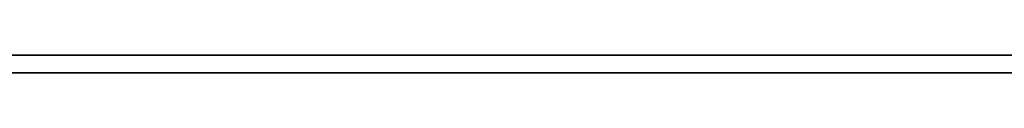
# Model space of a CAD drawing. Extents: x -3.09 to 3.09, y 0 to 2.31.
# Tile 158 of 177: x -1.2982556 to -1.2927776, y 2.2349 to 2.235. Entities that reach past the tile are written whole.
import ezdxf

# ---------------------------------------------------------------- set-up
doc = ezdxf.new("R2010")
doc.units = 0
doc.layers.get('0').update_dxf_attribs({"linetype": 'CONTINUOUS'})

# ---------------------------------------------------------------- blocks, each defined once
blk = doc.blocks.new('*U1')
at = {"extrusion": (0, 1, 0)}
for p, q in [((3.018, 2.235, -0.83), (-3.018, 2.235, -0.83)), ((-3.018, 2.235, 0.83), (3.018, 2.235, 0.83))]:
    blk.add_line(p, q, dxfattribs=at)
blk.add_line((3.018, 2.235, -0.83), (-3.018, 2.235, -0.83))
at = {"extrusion": (0, 0, -1)}
blk.add_line((-3.018, 2.235, 0.83), (3.018, 2.235, 0.83), dxfattribs=at)
for points in [[(-1.29277, 2.235, -0.0757644), (-1.29285, 2.235, -0.0758904), (-1.29294, 2.235, -0.0760155), (-1.29303, 2.235, -0.0761397), (-1.29312, 2.235, -0.076263), (-1.29321, 2.235, -0.0763854), (-1.2933, 2.235, -0.0765068), (-1.2934, 2.235, -0.0766274), (-1.29349, 2.235, -0.076747), (-1.29359, 2.235, -0.0768657), (-1.29368, 2.235, -0.0769835), (-1.29378, 2.235, -0.0771004), (-1.29388, 2.235, -0.0772163), (-1.29398, 2.235, -0.0773314), (-1.29408, 2.235, -0.0774455), (-1.29418, 2.235, -0.0775587), (-1.29428, 2.235, -0.077671), (-1.29439, 2.235, -0.0777824), (-1.29449, 2.235, -0.0778928), (-1.2946, 2.235, -0.0780024), (-1.29471, 2.235, -0.078111), (-1.29481, 2.235, -0.0782187), (-1.29492, 2.235, -0.0783255), (-1.29503, 2.235, -0.0784314), (-1.29515, 2.235, -0.0785364), (-1.29526, 2.235, -0.0786404), (-1.29537, 2.235, -0.0787436), (-1.29549, 2.235, -0.0788458), (-1.2956, 2.235, -0.0789471), (-1.29572, 2.235, -0.0790473), (-1.29584, 2.235, -0.0791465), (-1.29596, 2.235, -0.0792446), (-1.29607, 2.235, -0.0793417), (-1.2962, 2.235, -0.0794377), (-1.29632, 2.235, -0.0795326), (-1.29644, 2.235, -0.0796265), (-1.29656, 2.235, -0.0797193), (-1.29669, 2.235, -0.079811), (-1.29681, 2.235, -0.0799017), (-1.29694, 2.235, -0.0799914), (-1.29706, 2.235, -0.0800799), (-1.29719, 2.235, -0.0801675), (-1.29732, 2.235, -0.0802539), (-1.29745, 2.235, -0.0803393), (-1.29758, 2.235, -0.0804236), (-1.29771, 2.235, -0.0805069), (-1.29784, 2.235, -0.0805891), (-1.29797, 2.235, -0.0806702), (-1.29811, 2.235, -0.0807503), (-1.29824, 2.235, -0.0808294), (-1.29838, 2.235, -0.0809073)], [(-1.29277, 2.235, -0.0757644), (-1.29285, 2.235, -0.0758904), (-1.29294, 2.235, -0.0760155), (-1.29303, 2.235, -0.0761397), (-1.29312, 2.235, -0.076263), (-1.29321, 2.235, -0.0763854), (-1.2933, 2.235, -0.0765068), (-1.2934, 2.235, -0.0766274), (-1.29349, 2.235, -0.076747), (-1.29359, 2.235, -0.0768657), (-1.29368, 2.235, -0.0769835), (-1.29378, 2.235, -0.0771004), (-1.29388, 2.235, -0.0772163), (-1.29398, 2.235, -0.0773314), (-1.29408, 2.235, -0.0774455), (-1.29418, 2.235, -0.0775587), (-1.29428, 2.235, -0.077671), (-1.29439, 2.235, -0.0777824), (-1.29449, 2.235, -0.0778928), (-1.2946, 2.235, -0.0780024), (-1.29471, 2.235, -0.078111), (-1.29481, 2.235, -0.0782187), (-1.29492, 2.235, -0.0783255), (-1.29503, 2.235, -0.0784314), (-1.29515, 2.235, -0.0785364), (-1.29526, 2.235, -0.0786404), (-1.29537, 2.235, -0.0787436), (-1.29549, 2.235, -0.0788458), (-1.2956, 2.235, -0.0789471), (-1.29572, 2.235, -0.0790473), (-1.29584, 2.235, -0.0791465), (-1.29596, 2.235, -0.0792446), (-1.29607, 2.235, -0.0793417), (-1.2962, 2.235, -0.0794377), (-1.29632, 2.235, -0.0795326), (-1.29644, 2.235, -0.0796265), (-1.29656, 2.235, -0.0797193), (-1.29669, 2.235, -0.079811), (-1.29681, 2.235, -0.0799017), (-1.29694, 2.235, -0.0799914), (-1.29706, 2.235, -0.0800799), (-1.29719, 2.235, -0.0801675), (-1.29732, 2.235, -0.0802539), (-1.29745, 2.235, -0.0803393), (-1.29758, 2.235, -0.0804236), (-1.29771, 2.235, -0.0805069), (-1.29784, 2.235, -0.0805891), (-1.29797, 2.235, -0.0806702), (-1.29811, 2.235, -0.0807503), (-1.29824, 2.235, -0.0808294), (-1.29838, 2.235, -0.0809073)], [(-1.29829, 2.235, -0.0924361), (-1.29804, 2.235, -0.0923664), (-1.29778, 2.235, -0.092295), (-1.29753, 2.235, -0.0922219), (-1.29728, 2.235, -0.0921472), (-1.29703, 2.235, -0.0920708), (-1.29678, 2.235, -0.0919927), (-1.29654, 2.235, -0.0919129), (-1.29629, 2.235, -0.0918314), (-1.29605, 2.235, -0.0917483), (-1.29581, 2.235, -0.0916635), (-1.29557, 2.235, -0.091577), (-1.29533, 2.235, -0.0914888), (-1.29509, 2.235, -0.091399), (-1.29485, 2.235, -0.0913074), (-1.29462, 2.235, -0.0912142), (-1.29438, 2.235, -0.0911193), (-1.29415, 2.235, -0.0910227), (-1.29392, 2.235, -0.0909245), (-1.29369, 2.235, -0.0908246), (-1.29346, 2.235, -0.090723), (-1.29324, 2.235, -0.0906197), (-1.29301, 2.235, -0.0905147), (-1.29279, 2.235, -0.090408), (-1.29256, 2.235, -0.0902997)], [(-1.2927, 2.235, -0.0350298), (-1.29287, 2.235, -0.0351539), (-1.29305, 2.235, -0.0352774), (-1.29323, 2.235, -0.0354003), (-1.29342, 2.235, -0.0355226), (-1.2936, 2.235, -0.0356442), (-1.29379, 2.235, -0.0357652), (-1.29398, 2.235, -0.0358857), (-1.29418, 2.235, -0.0360054), (-1.29438, 2.235, -0.0361246), (-1.29458, 2.235, -0.0362432), (-1.29478, 2.235, -0.0363611), (-1.29499, 2.235, -0.0364784), (-1.2952, 2.235, -0.0365951), (-1.29541, 2.235, -0.0367112), (-1.29562, 2.235, -0.0368267), (-1.29584, 2.235, -0.0369415), (-1.29606, 2.235, -0.0370557), (-1.29629, 2.235, -0.0371693), (-1.29651, 2.235, -0.0372823), (-1.29674, 2.235, -0.0373947), (-1.29697, 2.235, -0.0375065), (-1.29721, 2.235, -0.0376176), (-1.29744, 2.235, -0.0377281), (-1.29768, 2.235, -0.037838), (-1.29793, 2.235, -0.0379473), (-1.29817, 2.235, -0.038056), (-1.29842, 2.235, -0.038164)], [(-1.2927, 2.235, -0.0350298), (-1.29287, 2.235, -0.0351539), (-1.29305, 2.235, -0.0352774), (-1.29323, 2.235, -0.0354003), (-1.29342, 2.235, -0.0355226), (-1.2936, 2.235, -0.0356442), (-1.29379, 2.235, -0.0357652), (-1.29398, 2.235, -0.0358857), (-1.29418, 2.235, -0.0360054), (-1.29438, 2.235, -0.0361246), (-1.29458, 2.235, -0.0362432), (-1.29478, 2.235, -0.0363611), (-1.29499, 2.235, -0.0364784), (-1.2952, 2.235, -0.0365951), (-1.29541, 2.235, -0.0367112), (-1.29562, 2.235, -0.0368267), (-1.29584, 2.235, -0.0369415), (-1.29606, 2.235, -0.0370557), (-1.29629, 2.235, -0.0371693), (-1.29651, 2.235, -0.0372823), (-1.29674, 2.235, -0.0373947), (-1.29697, 2.235, -0.0375065), (-1.29721, 2.235, -0.0376176), (-1.29744, 2.235, -0.0377281), (-1.29768, 2.235, -0.037838), (-1.29793, 2.235, -0.0379473), (-1.29817, 2.235, -0.038056), (-1.29842, 2.235, -0.038164)], [(-1.29829, 2.235, -0.0924361), (-1.29804, 2.235, -0.0923664), (-1.29778, 2.235, -0.092295), (-1.29753, 2.235, -0.0922219), (-1.29728, 2.235, -0.0921472), (-1.29703, 2.235, -0.0920708), (-1.29678, 2.235, -0.0919927), (-1.29654, 2.235, -0.0919129), (-1.29629, 2.235, -0.0918314), (-1.29605, 2.235, -0.0917483), (-1.29581, 2.235, -0.0916635), (-1.29557, 2.235, -0.091577), (-1.29533, 2.235, -0.0914888), (-1.29509, 2.235, -0.091399), (-1.29485, 2.235, -0.0913074), (-1.29462, 2.235, -0.0912142), (-1.29438, 2.235, -0.0911193), (-1.29415, 2.235, -0.0910227), (-1.29392, 2.235, -0.0909245), (-1.29369, 2.235, -0.0908246), (-1.29346, 2.235, -0.090723), (-1.29324, 2.235, -0.0906197), (-1.29301, 2.235, -0.0905147), (-1.29279, 2.235, -0.090408), (-1.29256, 2.235, -0.0902997)], [(-1.29839, 2.235, -0.0114466), (-1.29823, 2.235, -0.011505), (-1.29808, 2.235, -0.0115643), (-1.29792, 2.235, -0.0116246), (-1.29776, 2.235, -0.0116858), (-1.2976, 2.235, -0.011748), (-1.29745, 2.235, -0.0118112), (-1.29729, 2.235, -0.0118753), (-1.29714, 2.235, -0.0119404), (-1.29699, 2.235, -0.0120064), (-1.29684, 2.235, -0.0120735), (-1.29669, 2.235, -0.0121414), (-1.29654, 2.235, -0.0122104), (-1.29639, 2.235, -0.0122803), (-1.29624, 2.235, -0.0123512), (-1.29609, 2.235, -0.012423), (-1.29595, 2.235, -0.0124958), (-1.29581, 2.235, -0.0125696), (-1.29566, 2.235, -0.0126443), (-1.29552, 2.235, -0.01272), (-1.29538, 2.235, -0.0127967), (-1.29524, 2.235, -0.0128743), (-1.2951, 2.235, -0.0129529), (-1.29496, 2.235, -0.0130325), (-1.29482, 2.235, -0.013113), (-1.29468, 2.235, -0.0131945), (-1.29455, 2.235, -0.0132769), (-1.29441, 2.235, -0.0133603), (-1.29428, 2.235, -0.0134447), (-1.29415, 2.235, -0.0135301), (-1.29402, 2.235, -0.0136164), (-1.29389, 2.235, -0.0137036), (-1.29376, 2.235, -0.0137919), (-1.29363, 2.235, -0.0138811), (-1.2935, 2.235, -0.0139712), (-1.29337, 2.235, -0.0140624), (-1.29325, 2.235, -0.0141544), (-1.29312, 2.235, -0.0142472), (-1.293, 2.235, -0.0143407), (-1.29288, 2.235, -0.0144349), (-1.29276, 2.235, -0.0145299)], [(-1.29839, 2.235, -0.0114466), (-1.29823, 2.235, -0.011505), (-1.29808, 2.235, -0.0115643), (-1.29792, 2.235, -0.0116246), (-1.29776, 2.235, -0.0116858), (-1.2976, 2.235, -0.011748), (-1.29745, 2.235, -0.0118112), (-1.29729, 2.235, -0.0118753), (-1.29714, 2.235, -0.0119404), (-1.29699, 2.235, -0.0120064), (-1.29684, 2.235, -0.0120735), (-1.29669, 2.235, -0.0121414), (-1.29654, 2.235, -0.0122104), (-1.29639, 2.235, -0.0122803), (-1.29624, 2.235, -0.0123512), (-1.29609, 2.235, -0.012423), (-1.29595, 2.235, -0.0124958), (-1.29581, 2.235, -0.0125696), (-1.29566, 2.235, -0.0126443), (-1.29552, 2.235, -0.01272), (-1.29538, 2.235, -0.0127967), (-1.29524, 2.235, -0.0128743), (-1.2951, 2.235, -0.0129529), (-1.29496, 2.235, -0.0130325), (-1.29482, 2.235, -0.013113), (-1.29468, 2.235, -0.0131945), (-1.29455, 2.235, -0.0132769), (-1.29441, 2.235, -0.0133603), (-1.29428, 2.235, -0.0134447), (-1.29415, 2.235, -0.0135301), (-1.29402, 2.235, -0.0136164), (-1.29389, 2.235, -0.0137036), (-1.29376, 2.235, -0.0137919), (-1.29363, 2.235, -0.0138811), (-1.2935, 2.235, -0.0139712), (-1.29337, 2.235, -0.0140624), (-1.29325, 2.235, -0.0141544), (-1.29312, 2.235, -0.0142472), (-1.293, 2.235, -0.0143407), (-1.29288, 2.235, -0.0144349), (-1.29276, 2.235, -0.0145299)], [(-1.29277, 2.235, -0.0019223), (-1.29302, 2.235, -0.0018253), (-1.29327, 2.235, -0.0017299), (-1.29352, 2.235, -0.0016363), (-1.29378, 2.235, -0.0015443), (-1.29403, 2.235, -0.001454), (-1.29429, 2.235, -0.0013654), (-1.29455, 2.235, -0.0012785), (-1.29481, 2.235, -0.0011933), (-1.29507, 2.235, -0.0011098), (-1.29533, 2.235, -0.0010279), (-1.2956, 2.235, -0.0009477), (-1.29586, 2.235, -0.0008693), (-1.29613, 2.235, -0.0007925), (-1.2964, 2.235, -0.0007174), (-1.29667, 2.235, -0.000644), (-1.29694, 2.235, -0.0005723), (-1.29721, 2.235, -0.0005022), (-1.29749, 2.235, -0.0004339), (-1.29776, 2.235, -0.0003672), (-1.29804, 2.235, -0.0003023), (-1.29832, 2.235, -0.000239)], [(-1.29277, 2.235, -0.0019223), (-1.29302, 2.235, -0.0018253), (-1.29327, 2.235, -0.0017299), (-1.29352, 2.235, -0.0016363), (-1.29378, 2.235, -0.0015443), (-1.29403, 2.235, -0.001454), (-1.29429, 2.235, -0.0013654), (-1.29455, 2.235, -0.0012785), (-1.29481, 2.235, -0.0011933), (-1.29507, 2.235, -0.0011098), (-1.29533, 2.235, -0.0010279), (-1.2956, 2.235, -0.0009477), (-1.29586, 2.235, -0.0008693), (-1.29613, 2.235, -0.0007925), (-1.2964, 2.235, -0.0007174), (-1.29667, 2.235, -0.000644), (-1.29694, 2.235, -0.0005723), (-1.29721, 2.235, -0.0005022), (-1.29749, 2.235, -0.0004339), (-1.29776, 2.235, -0.0003672), (-1.29804, 2.235, -0.0003023), (-1.29832, 2.235, -0.000239)], [(-1.29831, 2.235, -0.0513245), (-1.2981, 2.235, -0.051268), (-1.29789, 2.235, -0.0512115), (-1.29769, 2.235, -0.0511549), (-1.29748, 2.235, -0.0510983), (-1.29728, 2.235, -0.0510416), (-1.29708, 2.235, -0.0509848), (-1.29687, 2.235, -0.050928), (-1.29667, 2.235, -0.0508711), (-1.29648, 2.235, -0.0508141), (-1.29628, 2.235, -0.0507571), (-1.29608, 2.235, -0.0507), (-1.29589, 2.235, -0.0506429), (-1.29569, 2.235, -0.0505857), (-1.2955, 2.235, -0.0505284), (-1.29531, 2.235, -0.0504711), (-1.29512, 2.235, -0.0504136), (-1.29493, 2.235, -0.0503562), (-1.29474, 2.235, -0.0502986), (-1.29455, 2.235, -0.0502411), (-1.29437, 2.235, -0.0501834), (-1.29418, 2.235, -0.0501257), (-1.294, 2.235, -0.0500679), (-1.29382, 2.235, -0.05001), (-1.29364, 2.235, -0.0499521), (-1.29346, 2.235, -0.0498941), (-1.29328, 2.235, -0.0498361), (-1.2931, 2.235, -0.049778), (-1.29293, 2.235, -0.0497198), (-1.29275, 2.235, -0.0496616)], [(-1.29831, 2.235, -0.0513245), (-1.2981, 2.235, -0.051268), (-1.29789, 2.235, -0.0512115), (-1.29769, 2.235, -0.0511549), (-1.29748, 2.235, -0.0510983), (-1.29728, 2.235, -0.0510416), (-1.29708, 2.235, -0.0509848), (-1.29687, 2.235, -0.050928), (-1.29667, 2.235, -0.0508711), (-1.29648, 2.235, -0.0508141), (-1.29628, 2.235, -0.0507571), (-1.29608, 2.235, -0.0507), (-1.29589, 2.235, -0.0506429), (-1.29569, 2.235, -0.0505857), (-1.2955, 2.235, -0.0505284), (-1.29531, 2.235, -0.0504711), (-1.29512, 2.235, -0.0504136), (-1.29493, 2.235, -0.0503562), (-1.29474, 2.235, -0.0502986), (-1.29455, 2.235, -0.0502411), (-1.29437, 2.235, -0.0501834), (-1.29418, 2.235, -0.0501257), (-1.294, 2.235, -0.0500679), (-1.29382, 2.235, -0.05001), (-1.29364, 2.235, -0.0499521), (-1.29346, 2.235, -0.0498941), (-1.29328, 2.235, -0.0498361), (-1.2931, 2.235, -0.049778), (-1.29293, 2.235, -0.0497198), (-1.29275, 2.235, -0.0496616)], [(-1.29828, 2.2349, -0.0808534), (-1.29808, 2.2349, -0.0807347), (-1.29788, 2.2349, -0.0806135), (-1.29768, 2.2349, -0.0804899), (-1.29749, 2.2349, -0.080364), (-1.29729, 2.2349, -0.0802356), (-1.2971, 2.2349, -0.0801049), (-1.29691, 2.2349, -0.0799717), (-1.29672, 2.2349, -0.0798361), (-1.29653, 2.2349, -0.0796982), (-1.29635, 2.2349, -0.0795578), (-1.29617, 2.2349, -0.0794151), (-1.29599, 2.2349, -0.0792699), (-1.29581, 2.2349, -0.0791224), (-1.29563, 2.2349, -0.0789724), (-1.29546, 2.2349, -0.0788201), (-1.29529, 2.2349, -0.0786657), (-1.29512, 2.2349, -0.0785092), (-1.29495, 2.2349, -0.0783506), (-1.29478, 2.2349, -0.07819), (-1.29462, 2.2349, -0.0780273), (-1.29446, 2.2349, -0.0778625), (-1.29431, 2.2349, -0.0776956), (-1.29415, 2.2349, -0.0775267), (-1.294, 2.2349, -0.0773557), (-1.29385, 2.2349, -0.0771826), (-1.2937, 2.2349, -0.0770075), (-1.29356, 2.2349, -0.0768303), (-1.29342, 2.2349, -0.076651), (-1.29328, 2.2349, -0.0764696), (-1.29314, 2.2349, -0.0762862), (-1.293, 2.2349, -0.0761007), (-1.29287, 2.2349, -0.0759131), (-1.29274, 2.2349, -0.0757235)], [(-1.29828, 2.2349, -0.0808534), (-1.29808, 2.2349, -0.0807347), (-1.29788, 2.2349, -0.0806135), (-1.29768, 2.2349, -0.0804899), (-1.29749, 2.2349, -0.080364), (-1.29729, 2.2349, -0.0802356), (-1.2971, 2.2349, -0.0801049), (-1.29691, 2.2349, -0.0799717), (-1.29672, 2.2349, -0.0798361), (-1.29653, 2.2349, -0.0796982), (-1.29635, 2.2349, -0.0795578), (-1.29617, 2.2349, -0.0794151), (-1.29599, 2.2349, -0.0792699), (-1.29581, 2.2349, -0.0791224), (-1.29563, 2.2349, -0.0789724), (-1.29546, 2.2349, -0.0788201), (-1.29529, 2.2349, -0.0786657), (-1.29512, 2.2349, -0.0785092), (-1.29495, 2.2349, -0.0783506), (-1.29478, 2.2349, -0.07819), (-1.29462, 2.2349, -0.0780273), (-1.29446, 2.2349, -0.0778625), (-1.29431, 2.2349, -0.0776956), (-1.29415, 2.2349, -0.0775267), (-1.294, 2.2349, -0.0773557), (-1.29385, 2.2349, -0.0771826), (-1.2937, 2.2349, -0.0770075), (-1.29356, 2.2349, -0.0768303), (-1.29342, 2.2349, -0.076651), (-1.29328, 2.2349, -0.0764696), (-1.29314, 2.2349, -0.0762862), (-1.293, 2.2349, -0.0761007), (-1.29287, 2.2349, -0.0759131), (-1.29274, 2.2349, -0.0757235)], [(-1.29264, 2.2349, -0.0903357), (-1.29297, 2.2349, -0.0904972), (-1.29331, 2.2349, -0.0906548), (-1.29365, 2.2349, -0.0908087), (-1.294, 2.2349, -0.0909587), (-1.29435, 2.2349, -0.091105), (-1.2947, 2.2349, -0.0912474), (-1.29505, 2.2349, -0.0913861), (-1.29541, 2.2349, -0.0915209), (-1.29577, 2.2349, -0.091652), (-1.29614, 2.2349, -0.0917793), (-1.29651, 2.2349, -0.0919027), (-1.29688, 2.2349, -0.0920224), (-1.29725, 2.2349, -0.0921382), (-1.29763, 2.2349, -0.0922503), (-1.29801, 2.2349, -0.0923586), (-1.29839, 2.2349, -0.092463)], [(-1.29856, 2.2349, -0.0382251), (-1.29823, 2.2349, -0.038081), (-1.2979, 2.2349, -0.0379358), (-1.29758, 2.2349, -0.0377895), (-1.29726, 2.2349, -0.0376421), (-1.29694, 2.2349, -0.0374935), (-1.29664, 2.2349, -0.0373439), (-1.29633, 2.2349, -0.0371932), (-1.29603, 2.2349, -0.0370413), (-1.29574, 2.2349, -0.0368884), (-1.29545, 2.2349, -0.0367343), (-1.29517, 2.2349, -0.0365792), (-1.29489, 2.2349, -0.0364229), (-1.29462, 2.2349, -0.0362656), (-1.29435, 2.2349, -0.0361071), (-1.29408, 2.2349, -0.0359475), (-1.29383, 2.2349, -0.0357868), (-1.29357, 2.2349, -0.0356251), (-1.29332, 2.2349, -0.0354622), (-1.29308, 2.2349, -0.0352982), (-1.29284, 2.2349, -0.0351331), (-1.29261, 2.2349, -0.0349669)], [(-1.29856, 2.2349, -0.0382251), (-1.29823, 2.2349, -0.038081), (-1.2979, 2.2349, -0.0379358), (-1.29758, 2.2349, -0.0377895), (-1.29726, 2.2349, -0.0376421), (-1.29694, 2.2349, -0.0374935), (-1.29664, 2.2349, -0.0373439), (-1.29633, 2.2349, -0.0371932), (-1.29603, 2.2349, -0.0370413), (-1.29574, 2.2349, -0.0368884), (-1.29545, 2.2349, -0.0367343), (-1.29517, 2.2349, -0.0365792), (-1.29489, 2.2349, -0.0364229), (-1.29462, 2.2349, -0.0362656), (-1.29435, 2.2349, -0.0361071), (-1.29408, 2.2349, -0.0359475), (-1.29383, 2.2349, -0.0357868), (-1.29357, 2.2349, -0.0356251), (-1.29332, 2.2349, -0.0354622), (-1.29308, 2.2349, -0.0352982), (-1.29284, 2.2349, -0.0351331), (-1.29261, 2.2349, -0.0349669)], [(-1.29264, 2.2349, -0.0903357), (-1.29297, 2.2349, -0.0904972), (-1.29331, 2.2349, -0.0906548), (-1.29365, 2.2349, -0.0908087), (-1.294, 2.2349, -0.0909587), (-1.29435, 2.2349, -0.091105), (-1.2947, 2.2349, -0.0912474), (-1.29505, 2.2349, -0.0913861), (-1.29541, 2.2349, -0.0915209), (-1.29577, 2.2349, -0.091652), (-1.29614, 2.2349, -0.0917793), (-1.29651, 2.2349, -0.0919027), (-1.29688, 2.2349, -0.0920224), (-1.29725, 2.2349, -0.0921382), (-1.29763, 2.2349, -0.0922503), (-1.29801, 2.2349, -0.0923586), (-1.29839, 2.2349, -0.092463)], [(-1.29266, 2.2349, -0.0146028), (-1.29284, 2.2349, -0.0144595), (-1.29303, 2.2349, -0.0143178), (-1.29321, 2.2349, -0.0141777), (-1.2934, 2.2349, -0.0140393), (-1.2936, 2.2349, -0.013903), (-1.29379, 2.2349, -0.0137688), (-1.29398, 2.2349, -0.0136369), (-1.29418, 2.2349, -0.0135071), (-1.29438, 2.2349, -0.0133795), (-1.29459, 2.2349, -0.0132541), (-1.29479, 2.2349, -0.0131309), (-1.295, 2.2349, -0.0130098), (-1.29521, 2.2349, -0.0128909), (-1.29542, 2.2349, -0.0127743), (-1.29563, 2.2349, -0.0126597), (-1.29585, 2.2349, -0.0125474), (-1.29607, 2.2349, -0.0124373), (-1.29629, 2.2349, -0.0123293), (-1.29651, 2.2349, -0.0122235), (-1.29673, 2.2349, -0.0121199), (-1.29696, 2.2349, -0.0120185), (-1.29719, 2.2349, -0.0119193), (-1.29742, 2.2349, -0.0118222), (-1.29766, 2.2349, -0.0117273), (-1.29789, 2.2349, -0.0116346), (-1.29813, 2.2349, -0.0115441), (-1.29837, 2.2349, -0.0114558)], [(-1.29266, 2.2349, -0.0146028), (-1.29284, 2.2349, -0.0144595), (-1.29303, 2.2349, -0.0143178), (-1.29321, 2.2349, -0.0141777), (-1.2934, 2.2349, -0.0140393), (-1.2936, 2.2349, -0.013903), (-1.29379, 2.2349, -0.0137688), (-1.29398, 2.2349, -0.0136369), (-1.29418, 2.2349, -0.0135071), (-1.29438, 2.2349, -0.0133795), (-1.29459, 2.2349, -0.0132541), (-1.29479, 2.2349, -0.0131309), (-1.295, 2.2349, -0.0130098), (-1.29521, 2.2349, -0.0128909), (-1.29542, 2.2349, -0.0127743), (-1.29563, 2.2349, -0.0126597), (-1.29585, 2.2349, -0.0125474), (-1.29607, 2.2349, -0.0124373), (-1.29629, 2.2349, -0.0123293), (-1.29651, 2.2349, -0.0122235), (-1.29673, 2.2349, -0.0121199), (-1.29696, 2.2349, -0.0120185), (-1.29719, 2.2349, -0.0119193), (-1.29742, 2.2349, -0.0118222), (-1.29766, 2.2349, -0.0117273), (-1.29789, 2.2349, -0.0116346), (-1.29813, 2.2349, -0.0115441), (-1.29837, 2.2349, -0.0114558)], [(-1.29857, 2.2349, -0.0001831), (-1.29815, 2.2349, -0.0002766), (-1.29773, 2.2349, -0.000374), (-1.29732, 2.2349, -0.0004751), (-1.29691, 2.2349, -0.0005801), (-1.2965, 2.2349, -0.0006889), (-1.2961, 2.2349, -0.0008015), (-1.2957, 2.2349, -0.0009179), (-1.2953, 2.2349, -0.0010381), (-1.2949, 2.2349, -0.0011622), (-1.29451, 2.2349, -0.00129), (-1.29412, 2.2349, -0.0014217), (-1.29374, 2.2349, -0.0015572), (-1.29336, 2.2349, -0.0016966), (-1.29298, 2.2349, -0.0018397), (-1.29261, 2.2349, -0.0019866)], [(-1.29857, 2.2349, -0.0001831), (-1.29815, 2.2349, -0.0002766), (-1.29773, 2.2349, -0.000374), (-1.29732, 2.2349, -0.0004751), (-1.29691, 2.2349, -0.0005801), (-1.2965, 2.2349, -0.0006889), (-1.2961, 2.2349, -0.0008015), (-1.2957, 2.2349, -0.0009179), (-1.2953, 2.2349, -0.0010381), (-1.2949, 2.2349, -0.0011622), (-1.29451, 2.2349, -0.00129), (-1.29412, 2.2349, -0.0014217), (-1.29374, 2.2349, -0.0015572), (-1.29336, 2.2349, -0.0016966), (-1.29298, 2.2349, -0.0018397), (-1.29261, 2.2349, -0.0019866)], [(-1.29267, 2.2349, -0.0496352), (-1.29291, 2.2349, -0.0497131), (-1.29314, 2.2349, -0.0497909), (-1.29338, 2.2349, -0.0498685), (-1.29362, 2.2349, -0.049946), (-1.29386, 2.2349, -0.0500234), (-1.2941, 2.2349, -0.0501007), (-1.29435, 2.2349, -0.0501779), (-1.2946, 2.2349, -0.050255), (-1.29485, 2.2349, -0.050332), (-1.2951, 2.2349, -0.0504088), (-1.29536, 2.2349, -0.0504855), (-1.29561, 2.2349, -0.0505622), (-1.29587, 2.2349, -0.0506387), (-1.29613, 2.2349, -0.0507151), (-1.2964, 2.2349, -0.0507913), (-1.29666, 2.2349, -0.0508675), (-1.29693, 2.2349, -0.0509436), (-1.2972, 2.2349, -0.0510195), (-1.29747, 2.2349, -0.0510953), (-1.29775, 2.2349, -0.051171), (-1.29802, 2.2349, -0.0512466), (-1.2983, 2.2349, -0.0513221)], [(-1.29267, 2.2349, -0.0496352), (-1.29291, 2.2349, -0.0497131), (-1.29314, 2.2349, -0.0497909), (-1.29338, 2.2349, -0.0498685), (-1.29362, 2.2349, -0.049946), (-1.29386, 2.2349, -0.0500234), (-1.2941, 2.2349, -0.0501007), (-1.29435, 2.2349, -0.0501779), (-1.2946, 2.2349, -0.050255), (-1.29485, 2.2349, -0.050332), (-1.2951, 2.2349, -0.0504088), (-1.29536, 2.2349, -0.0504855), (-1.29561, 2.2349, -0.0505622), (-1.29587, 2.2349, -0.0506387), (-1.29613, 2.2349, -0.0507151), (-1.2964, 2.2349, -0.0507913), (-1.29666, 2.2349, -0.0508675), (-1.29693, 2.2349, -0.0509436), (-1.2972, 2.2349, -0.0510195), (-1.29747, 2.2349, -0.0510953), (-1.29775, 2.2349, -0.051171), (-1.29802, 2.2349, -0.0512466), (-1.2983, 2.2349, -0.0513221)]]:
    blk.add_polyline3d(points)

msp = doc.modelspace()

# ---------------------------------------------------------------- block references
msp.add_blockref('*U1', (0, 0))

doc.saveas('drawing.dxf')
